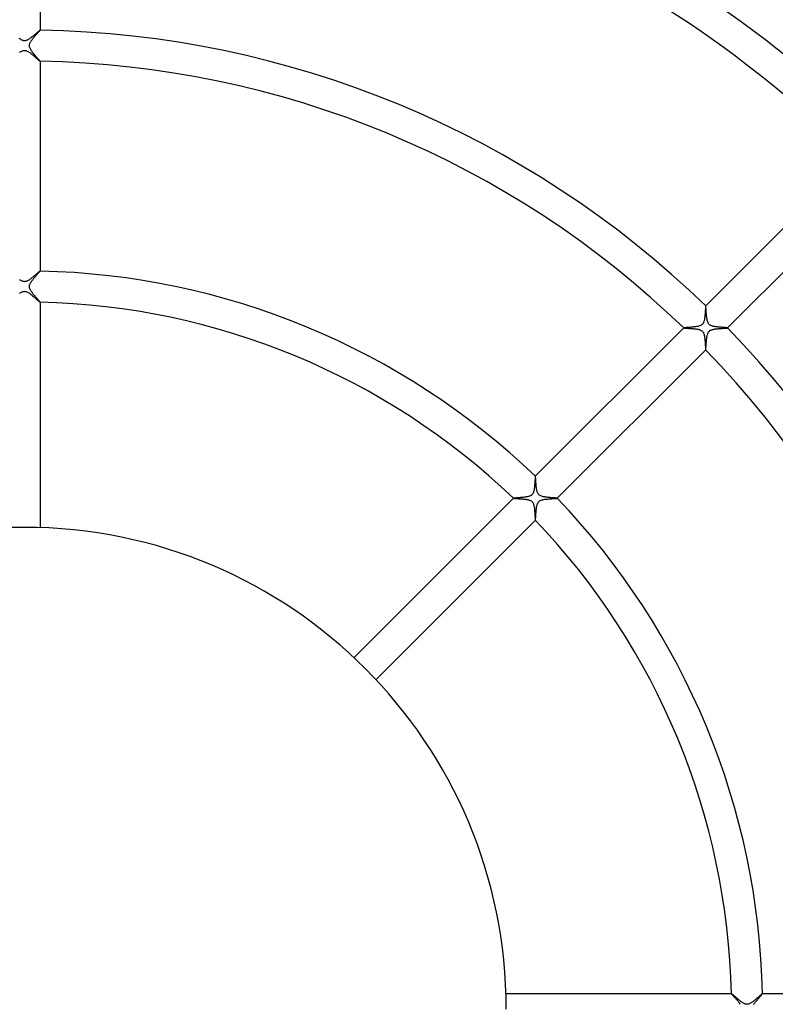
# Model space of a CAD drawing. Header units: millimetres. Extents: x -535 to 535, y -535 to 535.
# Tile 48 of 106: x -1 to 97, y 1 to 127. Entities that reach past the tile are written whole.
import ezdxf

# ---------------------------------------------------------------- set-up
doc = ezdxf.new("R2010")
doc.units = ezdxf.units.MM
doc.layers.add('HIDDEN', color=7, linetype='Continuous')
doc.layers.add('THICK', color=7, linetype='Continuous')

msp = doc.modelspace()

# ---------------------------------------------------------------- linework, layer by layer
at = {"layer": 'HIDDEN'}
for p, q in [((1.37, 125.46), (1.28, 125.38)), ((1.45, 125.53), (1.37, 125.46)), ((1.53, 125.6), (1.45, 125.53)), ((1.61, 125.67), (1.53, 125.6)), ((1.68, 125.73), (1.61, 125.67)), ((1.74, 125.78), (1.68, 125.73)), ((1.8, 125.83), (1.74, 125.78)), ((1.85, 125.88), (1.8, 125.83)), ((1.9, 125.91), (1.85, 125.88)), ((1.94, 125.94), (1.9, 125.91)), ((1.97, 125.97), (1.94, 125.94)), ((1.99, 125.98), (1.97, 125.97)), ((2, 125.98), (1.99, 125.98)), ((2, 125.98), (2, 125.98)), ((2, 125.98), (2, 125.98)), ((2, 125.98), (2, 125.98)), ((2, 125.98), (2, 125.98)), ((2, 125.98), (2, 125.98)), ((2, 125.98), (2, 125.98)), ((-0.62, 124.87), (-0.71, 124.93)), ((-0.53, 124.81), (-0.62, 124.87)), ((-0.44, 124.76), (-0.53, 124.81)), ((-0.36, 124.72), (-0.44, 124.76)), ((-0.29, 124.68), (-0.36, 124.72)), ((-0.22, 124.66), (-0.29, 124.68)), ((-0.17, 124.65), (-0.22, 124.66)), ((-0.11, 124.63), (-0.17, 124.65)), ((-0.06, 124.63), (-0.11, 124.63)), ((-0.01, 124.62), (-0.06, 124.63)), ((0.05, 124.63), (-0.01, 124.62)), ((0.1, 124.63), (0.05, 124.63)), ((0.16, 124.64), (0.1, 124.63)), ((0.22, 124.66), (0.16, 124.64)), ((0.3, 124.69), (0.22, 124.66)), ((0.37, 124.72), (0.3, 124.69)), ((0.46, 124.77), (0.37, 124.72)), ((0.54, 124.82), (0.46, 124.77)), ((0.63, 124.88), (0.54, 124.82)), ((0.72, 124.94), (0.63, 124.88)), ((0.82, 125.01), (0.72, 124.94)), ((0.91, 125.08), (0.82, 125.01)), ((1, 125.15), (0.91, 125.08)), ((1.1, 125.23), (1, 125.15)), ((1.19, 125.31), (1.1, 125.23)), ((1.28, 125.38), (1.19, 125.31)), ((-0.63, 123.12), (-0.54, 123.18)), ((-0.54, 123.18), (-0.45, 123.24)), ((-0.45, 123.24), (-0.36, 123.28)), ((-0.36, 123.28), (-0.28, 123.32)), ((-0.28, 123.32), (-0.2, 123.35)), ((-0.2, 123.35), (-0.13, 123.36)), ((-0.13, 123.36), (-0.06, 123.37)), ((-0.06, 123.37), (0.01, 123.38)), ((0.01, 123.38), (0.07, 123.37)), ((0.07, 123.37), (0.14, 123.36)), ((0.14, 123.36), (0.2, 123.35)), ((0.2, 123.35), (0.27, 123.32)), ((0.27, 123.32), (0.34, 123.29)), ((0.34, 123.29), (0.42, 123.26)), ((0.42, 123.26), (0.5, 123.21)), ((0.5, 123.21), (0.58, 123.16)), ((0.58, 123.16), (0.67, 123.1)), ((0.67, 123.1), (0.76, 123.03)), ((0.76, 123.03), (0.84, 122.96)), ((0.84, 122.96), (0.93, 122.89)), ((0.93, 122.89), (1.02, 122.82)), ((1.02, 122.82), (1.11, 122.75)), ((1.11, 122.75), (1.2, 122.67)), ((1.2, 122.67), (1.28, 122.6)), ((1.28, 122.6), (1.36, 122.53)), ((1.36, 122.53), (1.44, 122.46)), ((1.44, 122.46), (1.52, 122.39)), ((1.52, 122.39), (1.59, 122.33)), ((1.59, 122.33), (1.65, 122.27)), ((1.65, 122.27), (1.71, 122.22)), ((1.71, 122.22), (1.77, 122.17)), ((1.77, 122.17), (1.82, 122.12)), ((1.82, 122.12), (1.87, 122.08)), ((1.87, 122.08), (1.91, 122.05)), ((1.91, 122.05), (1.94, 122.02)), ((1.94, 122.02), (1.97, 122)), ((1.97, 122), (1.99, 121.99)), ((1.99, 121.99), (2, 121.98)), ((2, 121.98), (2, 121.99)), ((2, 121.99), (2, 121.99)), ((2, 121.98), (2, 121.98)), ((2, 121.98), (2, 121.98)), ((2, 121.98), (2, 121.98)), ((2, 121.98), (2, 121.98)), ((-0.55, 93.82), (-0.65, 93.88)), ((-0.46, 93.77), (-0.55, 93.82)), ((-0.38, 93.72), (-0.46, 93.77)), ((0.54, 93.82), (0.46, 93.77)), ((0.63, 93.87), (0.54, 93.82)), ((0.72, 93.93), (0.63, 93.87)), ((0.81, 94), (0.72, 93.93)), ((0.9, 94.07), (0.81, 94)), ((0.99, 94.14), (0.9, 94.07)), ((1.08, 94.21), (0.99, 94.14)), ((1.16, 94.29), (1.08, 94.21)), ((1.25, 94.36), (1.16, 94.29)), ((1.34, 94.43), (1.25, 94.36)), ((1.42, 94.5), (1.34, 94.43)), ((1.49, 94.57), (1.42, 94.5)), ((1.57, 94.63), (1.49, 94.57)), ((1.64, 94.69), (1.57, 94.63)), ((1.7, 94.74), (1.64, 94.69)), ((1.76, 94.8), (1.7, 94.74)), ((1.82, 94.84), (1.76, 94.8)), ((1.86, 94.88), (1.82, 94.84)), ((1.91, 94.92), (1.86, 94.88)), ((1.94, 94.94), (1.91, 94.92)), ((1.97, 94.96), (1.94, 94.94)), ((1.99, 94.98), (1.97, 94.96)), ((2, 94.98), (1.99, 94.98)), ((2, 94.98), (2, 94.98)), ((2, 94.98), (2, 94.98)), ((2, 94.98), (2, 94.98)), ((2, 94.98), (2, 94.98)), ((2, 94.98), (2, 94.98)), ((2, 94.98), (2, 94.98)), ((-0.3, 93.69), (-0.38, 93.72)), ((-0.23, 93.66), (-0.3, 93.69)), ((-0.17, 93.65), (-0.23, 93.66)), ((-0.12, 93.63), (-0.17, 93.65)), ((-0.06, 93.63), (-0.12, 93.63)), ((-0.01, 93.62), (-0.06, 93.63)), ((0.05, 93.63), (-0.01, 93.62)), ((0.11, 93.63), (0.05, 93.63)), ((0.17, 93.64), (0.11, 93.63)), ((0.23, 93.66), (0.17, 93.64)), ((0.3, 93.69), (0.23, 93.66)), ((0.38, 93.72), (0.3, 93.69)), ((0.46, 93.77), (0.38, 93.72)), ((-0.64, 92.12), (-0.55, 92.18)), ((-0.55, 92.18), (-0.46, 92.23)), ((-0.46, 92.23), (-0.37, 92.28)), ((-0.37, 92.28), (-0.3, 92.31)), ((-0.3, 92.31), (-0.23, 92.34)), ((-0.23, 92.34), (-0.16, 92.36)), ((-0.16, 92.36), (-0.1, 92.37)), ((-0.1, 92.37), (-0.05, 92.37)), ((-0.05, 92.37), (0.01, 92.38)), ((0.01, 92.38), (0.06, 92.37)), ((0.06, 92.37), (0.12, 92.37)), ((0.12, 92.37), (0.17, 92.35)), ((0.17, 92.35), (0.23, 92.34)), ((0.23, 92.34), (0.3, 92.31)), ((0.3, 92.31), (0.37, 92.28)), ((0.37, 92.28), (0.46, 92.23)), ((0.46, 92.23), (0.55, 92.18)), ((0.55, 92.18), (0.64, 92.12)), ((0.64, 92.12), (0.73, 92.05)), ((0.73, 92.05), (0.82, 91.99)), ((0.82, 91.99), (0.91, 91.91)), ((0.91, 91.91), (1, 91.84)), ((1, 91.84), (1.09, 91.76)), ((1.09, 91.76), (1.18, 91.68)), ((1.18, 91.68), (1.27, 91.61)), ((1.27, 91.61), (1.36, 91.53)), ((1.36, 91.53), (1.44, 91.46)), ((1.44, 91.46), (1.52, 91.39)), ((1.52, 91.39), (1.6, 91.32)), ((1.6, 91.32), (1.67, 91.25)), ((1.67, 91.25), (1.73, 91.2)), ((1.73, 91.2), (1.8, 91.14)), ((1.8, 91.14), (1.85, 91.09)), ((1.85, 91.09), (1.9, 91.05)), ((1.9, 91.05), (1.93, 91.02)), ((1.93, 91.02), (1.96, 91)), ((1.96, 91), (1.99, 90.98)), ((1.99, 90.98), (2, 90.98)), ((2, 90.98), (2, 90.98)), ((2, 90.98), (2, 90.98)), ((2, 90.98), (2, 90.98)), ((2, 90.98), (2, 90.98)), ((2, 90.98), (2, 90.98)), ((2, 90.98), (2, 90.98)), ((87.68, 90.48), (87.67, 90.5)), ((87.67, 90.5), (87.67, 90.5)), ((87.67, 90.5), (87.67, 90.5)), ((87.67, 90.5), (87.67, 90.5)), ((87.67, 90.5), (87.67, 90.5)), ((87.67, 90.5), (87.67, 90.5)), ((87.67, 90.5), (87.67, 90.5)), ((87.68, 90.45), (87.68, 90.48)), ((87.69, 90.41), (87.68, 90.45)), ((87.7, 90.35), (87.69, 90.41)), ((87.7, 90.27), (87.7, 90.35)), ((87.71, 90.18), (87.7, 90.27)), ((87.72, 90.08), (87.71, 90.18)), ((87.72, 89.97), (87.72, 90.08)), ((87.73, 89.85), (87.72, 89.97)), ((87.74, 89.73), (87.73, 89.85)), ((87.75, 89.59), (87.74, 89.73)), ((87.76, 89.46), (87.75, 89.59)), ((87.78, 89.32), (87.76, 89.46)), ((87.79, 89.18), (87.78, 89.32)), ((87.81, 89.05), (87.79, 89.18)), ((87.82, 88.92), (87.81, 89.05)), ((87.85, 88.79), (87.82, 88.92)), ((87.87, 88.66), (87.85, 88.79)), ((84.84, 87.67), (84.84, 87.67)), ((84.84, 87.67), (84.84, 87.67)), ((84.84, 87.67), (84.84, 87.67)), ((84.84, 87.67), (84.84, 87.67)), ((84.84, 87.67), (84.84, 87.67)), ((84.84, 87.67), (84.84, 87.67)), ((84.84, 87.67), (84.85, 87.66)), ((84.85, 87.66), (84.87, 87.66)), ((84.87, 87.66), (84.9, 87.66)), ((84.9, 87.66), (84.93, 87.65)), ((84.93, 87.65), (84.97, 87.65)), ((84.97, 87.65), (85.02, 87.64)), ((85.02, 87.64), (85.08, 87.64)), ((85.08, 87.64), (85.14, 87.64)), ((85.14, 87.64), (85.21, 87.63)), ((85.21, 87.63), (85.28, 87.63)), ((85.28, 87.63), (85.36, 87.62)), ((85.36, 87.62), (85.44, 87.62)), ((85.44, 87.62), (85.52, 87.61)), ((85.52, 87.61), (85.6, 87.61)), ((85.6, 87.61), (85.69, 87.6)), ((85.69, 87.6), (85.78, 87.6)), ((85.78, 87.6), (85.87, 87.59)), ((85.87, 87.59), (85.96, 87.59)), ((85.96, 87.59), (86.05, 87.58)), ((86.05, 87.58), (86.14, 87.57)), ((86.14, 87.57), (86.23, 87.56)), ((86.23, 87.56), (86.31, 87.55)), ((86.31, 87.55), (86.4, 87.54)), ((86.4, 87.54), (86.48, 87.53)), ((86.48, 87.53), (86.56, 87.52)), ((86.56, 87.52), (86.64, 87.5)), ((86.64, 87.5), (86.71, 87.49)), ((86.71, 87.49), (86.79, 87.47)), ((86.79, 87.47), (86.86, 87.45)), ((86.86, 87.45), (86.92, 87.43)), ((87.9, 88.55), (87.87, 88.66)), ((87.93, 88.44), (87.9, 88.55)), ((87.97, 88.35), (87.93, 88.44)), ((88.01, 88.27), (87.97, 88.35)), ((88.05, 88.22), (88.01, 88.27)), ((88.08, 88.16), (88.05, 88.22)), ((88.13, 88.12), (88.08, 88.16)), ((88.18, 88.07), (88.13, 88.12)), ((88.24, 88.03), (88.18, 88.07)), ((88.31, 87.99), (88.24, 88.03)), ((88.38, 87.96), (88.31, 87.99)), ((88.45, 87.93), (88.38, 87.96)), ((88.53, 87.9), (88.45, 87.93)), ((88.61, 87.88), (88.53, 87.9)), ((88.69, 87.86), (88.61, 87.88)), ((88.78, 87.85), (88.69, 87.86)), ((88.87, 87.83), (88.78, 87.85)), ((88.97, 87.82), (88.87, 87.83)), ((89.06, 87.8), (88.97, 87.82)), ((89.16, 87.79), (89.06, 87.8)), ((89.27, 87.78), (89.16, 87.79)), ((89.37, 87.77), (89.27, 87.78)), ((89.47, 87.76), (89.37, 87.77)), ((89.57, 87.76), (89.47, 87.76)), ((89.66, 87.75), (89.57, 87.76)), ((89.76, 87.74), (89.66, 87.75)), ((89.85, 87.73), (89.76, 87.74)), ((89.94, 87.73), (89.85, 87.73)), ((90.02, 87.72), (89.94, 87.73)), ((90.1, 87.72), (90.02, 87.72)), ((90.17, 87.71), (90.1, 87.72)), ((90.24, 87.71), (90.17, 87.71)), ((90.3, 87.7), (90.24, 87.71)), ((90.35, 87.69), (90.3, 87.7)), ((90.4, 87.69), (90.35, 87.69)), ((90.44, 87.69), (90.4, 87.69)), ((90.47, 87.68), (90.44, 87.69)), ((90.49, 87.68), (90.47, 87.68)), ((90.5, 87.67), (90.49, 87.68)), ((90.5, 87.67), (90.5, 87.67)), ((90.5, 87.67), (90.5, 87.67)), ((90.5, 87.67), (90.5, 87.67)), ((90.5, 87.67), (90.5, 87.67)), ((90.5, 87.67), (90.5, 87.67)), ((90.5, 87.67), (90.5, 87.67)), ((86.92, 87.43), (86.99, 87.4)), ((86.99, 87.4), (87.05, 87.37)), ((87.05, 87.37), (87.11, 87.34)), ((87.11, 87.34), (87.17, 87.3)), ((87.17, 87.3), (87.22, 87.26)), ((87.22, 87.26), (87.26, 87.22)), ((87.26, 87.22), (87.3, 87.17)), ((87.3, 87.17), (87.34, 87.12)), ((87.34, 87.12), (87.37, 87.06)), ((87.37, 87.06), (87.4, 86.99)), ((87.4, 86.99), (87.43, 86.91)), ((87.43, 86.91), (87.46, 86.82)), ((87.46, 86.82), (87.49, 86.72)), ((87.49, 86.72), (87.51, 86.62)), ((87.51, 86.62), (87.52, 86.51)), ((87.52, 86.51), (87.54, 86.4)), ((87.54, 86.4), (87.55, 86.29)), ((87.55, 86.29), (87.57, 86.18)), ((87.57, 86.18), (87.58, 86.07)), ((87.58, 86.07), (87.59, 85.95)), ((87.59, 85.95), (87.59, 85.84)), ((87.59, 85.84), (87.6, 85.73)), ((87.6, 85.73), (87.61, 85.62)), ((87.61, 85.62), (87.62, 85.51)), ((87.62, 85.51), (87.62, 85.41)), ((87.62, 85.41), (87.63, 85.32)), ((87.63, 85.32), (87.63, 85.24)), ((87.63, 85.24), (87.64, 85.16)), ((87.64, 85.16), (87.64, 85.09)), ((87.64, 85.09), (87.64, 85.03)), ((87.64, 85.03), (87.65, 84.98)), ((87.65, 84.98), (87.65, 84.93)), ((87.65, 84.93), (87.66, 84.9)), ((87.66, 84.9), (87.66, 84.87)), ((87.66, 84.87), (87.66, 84.85)), ((87.66, 84.85), (87.67, 84.84)), ((87.67, 84.84), (87.67, 84.84)), ((87.67, 84.84), (87.67, 84.84)), ((87.67, 84.84), (87.67, 84.84)), ((87.67, 84.84), (87.67, 84.84)), ((87.67, 84.84), (87.67, 84.84)), ((87.67, 84.84), (87.67, 84.84)), ((65.75, 68.57), (65.74, 68.57)), ((65.74, 68.57), (65.74, 68.57)), ((65.75, 68.56), (65.75, 68.57)), ((65.75, 68.57), (65.75, 68.57)), ((65.75, 68.57), (65.75, 68.57)), ((65.75, 68.57), (65.75, 68.57)), ((65.75, 68.57), (65.75, 68.57)), ((65.76, 68.55), (65.75, 68.56)), ((65.76, 68.53), (65.76, 68.55)), ((65.76, 68.49), (65.76, 68.53)), ((65.77, 68.45), (65.76, 68.49)), ((65.77, 68.41), (65.77, 68.45)), ((65.78, 68.35), (65.77, 68.41)), ((65.78, 68.29), (65.78, 68.35)), ((65.79, 68.23), (65.78, 68.29)), ((65.79, 68.15), (65.79, 68.23)), ((65.8, 68.08), (65.79, 68.15)), ((65.81, 67.99), (65.8, 68.08)), ((65.81, 67.91), (65.81, 67.99)), ((65.82, 67.82), (65.81, 67.91)), ((65.83, 67.72), (65.82, 67.82)), ((65.84, 67.63), (65.83, 67.72)), ((65.84, 67.53), (65.84, 67.63)), ((65.85, 67.42), (65.84, 67.53)), ((65.86, 67.32), (65.85, 67.42)), ((65.87, 67.22), (65.86, 67.32)), ((65.89, 67.12), (65.87, 67.22)), ((65.9, 67.03), (65.89, 67.12)), ((65.91, 66.93), (65.9, 67.03)), ((65.93, 66.84), (65.91, 66.93)), ((65.95, 66.75), (65.93, 66.84)), ((65.97, 66.66), (65.95, 66.75)), ((66, 66.57), (65.97, 66.66)), ((66.03, 66.48), (66, 66.57)), ((66.07, 66.39), (66.03, 66.48)), ((66.12, 66.31), (66.07, 66.39)), ((66.18, 66.23), (66.12, 66.31)), ((66.26, 66.15), (66.18, 66.23)), ((66.35, 66.09), (66.26, 66.15)), ((66.45, 66.04), (66.35, 66.09)), ((66.56, 66), (66.45, 66.04)), ((66.65, 65.97), (66.56, 66)), ((66.75, 65.95), (66.65, 65.97)), ((66.85, 65.93), (66.75, 65.95)), ((66.95, 65.91), (66.85, 65.93)), ((67.06, 65.89), (66.95, 65.91)), ((67.18, 65.88), (67.06, 65.89)), ((62.92, 65.75), (62.92, 65.75)), ((62.92, 65.75), (62.92, 65.75)), ((62.92, 65.75), (62.92, 65.75)), ((62.92, 65.75), (62.92, 65.74)), ((62.92, 65.74), (62.92, 65.74)), ((62.92, 65.74), (62.92, 65.74)), ((62.92, 65.74), (62.93, 65.74)), ((62.93, 65.74), (62.94, 65.74)), ((62.94, 65.74), (62.96, 65.73)), ((62.96, 65.73), (62.98, 65.73)), ((62.98, 65.73), (63.02, 65.73)), ((63.02, 65.73), (63.05, 65.72)), ((63.05, 65.72), (63.1, 65.72)), ((63.1, 65.72), (63.14, 65.72)), ((63.14, 65.72), (63.19, 65.72)), ((63.19, 65.72), (63.25, 65.71)), ((63.25, 65.71), (63.31, 65.71)), ((63.31, 65.71), (63.37, 65.71)), ((63.37, 65.71), (63.43, 65.7)), ((63.43, 65.7), (63.5, 65.7)), ((63.5, 65.7), (63.57, 65.69)), ((63.57, 65.69), (63.64, 65.69)), ((63.64, 65.69), (63.72, 65.69)), ((63.72, 65.69), (63.79, 65.68)), ((63.79, 65.68), (63.87, 65.68)), ((63.87, 65.68), (63.95, 65.67)), ((63.95, 65.67), (64.03, 65.66)), ((64.03, 65.66), (64.11, 65.66)), ((64.11, 65.66), (64.18, 65.65)), ((64.18, 65.65), (64.26, 65.64)), ((64.26, 65.64), (64.34, 65.64)), ((64.34, 65.64), (64.41, 65.63)), ((64.41, 65.63), (64.49, 65.62)), ((64.49, 65.62), (64.56, 65.61)), ((64.56, 65.61), (64.63, 65.6)), ((64.63, 65.6), (64.7, 65.59)), ((64.7, 65.59), (64.76, 65.57)), ((64.76, 65.57), (64.83, 65.56)), ((64.83, 65.56), (64.91, 65.54)), ((64.91, 65.54), (64.98, 65.52)), ((64.98, 65.52), (65.05, 65.49)), ((65.05, 65.49), (65.12, 65.46)), ((65.12, 65.46), (65.19, 65.42)), ((65.19, 65.42), (65.25, 65.38)), ((65.25, 65.38), (65.3, 65.34)), ((65.3, 65.34), (65.35, 65.29)), ((65.35, 65.29), (65.39, 65.23)), ((65.39, 65.23), (65.43, 65.18)), ((65.43, 65.18), (65.46, 65.11)), ((65.46, 65.11), (65.5, 65.03)), ((65.5, 65.03), (65.53, 64.93)), ((65.53, 64.93), (65.56, 64.83)), ((65.56, 64.83), (65.58, 64.71)), ((65.58, 64.71), (65.6, 64.59)), ((67.29, 65.87), (67.18, 65.88)), ((67.41, 65.85), (67.29, 65.87)), ((67.53, 65.84), (67.41, 65.85)), ((67.64, 65.83), (67.53, 65.84)), ((67.75, 65.82), (67.64, 65.83)), ((67.86, 65.82), (67.75, 65.82)), ((67.96, 65.81), (67.86, 65.82)), ((68.06, 65.8), (67.96, 65.81)), ((68.15, 65.79), (68.06, 65.8)), ((68.24, 65.79), (68.15, 65.79)), ((68.32, 65.78), (68.24, 65.79)), ((68.39, 65.78), (68.32, 65.78)), ((68.45, 65.77), (68.39, 65.78)), ((68.5, 65.76), (68.45, 65.77)), ((68.54, 65.76), (68.5, 65.76)), ((68.56, 65.75), (68.54, 65.76)), ((68.57, 65.75), (68.56, 65.75)), ((68.57, 65.74), (68.57, 65.75)), ((68.57, 65.75), (68.57, 65.75)), ((68.57, 65.75), (68.57, 65.75)), ((68.57, 65.75), (68.57, 65.75)), ((68.57, 65.75), (68.57, 65.75)), ((68.57, 65.74), (68.57, 65.74)), ((65.6, 64.59), (65.62, 64.47)), ((65.62, 64.47), (65.63, 64.35)), ((65.63, 64.35), (65.65, 64.22)), ((65.65, 64.22), (65.66, 64.1)), ((65.66, 64.1), (65.67, 63.97)), ((65.67, 63.97), (65.68, 63.84)), ((65.68, 63.84), (65.69, 63.72)), ((65.69, 63.72), (65.69, 63.6)), ((65.69, 63.6), (65.7, 63.49)), ((65.7, 63.49), (65.7, 63.38)), ((65.7, 63.38), (65.71, 63.28)), ((65.71, 63.28), (65.72, 63.19)), ((65.72, 63.19), (65.72, 63.12)), ((65.72, 63.12), (65.72, 63.05)), ((65.72, 63.05), (65.73, 63)), ((65.73, 63), (65.73, 62.96)), ((65.73, 62.96), (65.74, 62.93)), ((65.74, 62.93), (65.74, 62.92)), ((65.74, 62.92), (65.74, 62.92)), ((65.74, 62.92), (65.74, 62.92)), ((65.74, 62.92), (65.75, 62.92)), ((65.75, 62.92), (65.75, 62.92)), ((65.75, 62.92), (65.75, 62.92)), ((65.75, 62.92), (65.75, 62.92)), ((90.98, 2), (90.98, 2)), ((90.98, 2), (90.98, 2)), ((90.98, 2), (90.98, 2)), ((90.98, 2), (90.98, 2)), ((90.98, 2), (90.98, 2)), ((90.98, 2), (90.98, 2)), ((90.98, 2), (90.98, 1.99)), ((90.98, 1.99), (91, 1.97)), ((91, 1.97), (91.02, 1.94)), ((91.02, 1.94), (91.05, 1.9)), ((91.05, 1.9), (91.08, 1.86)), ((91.08, 1.86), (91.13, 1.81)), ((91.13, 1.81), (91.18, 1.76)), ((91.18, 1.76), (91.23, 1.7)), ((91.23, 1.7), (91.29, 1.63)), ((91.29, 1.63), (91.35, 1.56)), ((91.35, 1.56), (91.42, 1.48)), ((91.42, 1.48), (91.49, 1.41)), ((91.49, 1.41), (91.56, 1.32)), ((91.56, 1.32), (91.64, 1.24)), ((94.32, 1.21), (94.4, 1.3)), ((94.4, 1.3), (94.47, 1.38)), ((94.47, 1.38), (94.54, 1.46)), ((94.54, 1.46), (94.61, 1.54)), ((94.61, 1.54), (94.67, 1.61)), ((94.67, 1.61), (94.73, 1.68)), ((94.73, 1.68), (94.78, 1.75)), ((94.78, 1.75), (94.83, 1.8)), ((94.83, 1.8), (94.88, 1.86)), ((94.88, 1.86), (94.91, 1.9)), ((94.91, 1.9), (94.94, 1.94)), ((94.94, 1.94), (94.96, 1.97)), ((94.96, 1.97), (94.97, 1.99)), ((94.97, 1.99), (94.98, 2)), ((94.98, 2), (94.98, 2)), ((94.98, 2), (94.98, 2)), ((94.98, 2), (94.98, 2)), ((94.98, 2), (94.98, 2)), ((94.98, 2), (94.98, 2)), ((94.98, 2), (94.98, 2)), ((91.64, 1.24), (91.71, 1.15)), ((91.71, 1.15), (91.79, 1.06)), ((91.79, 1.06), (91.86, 0.97)), ((91.86, 0.97), (91.93, 0.88)), ((91.93, 0.88), (92, 0.79)), ((92, 0.79), (92.07, 0.7)), ((92.07, 0.7), (92.13, 0.62)), ((93.84, 0.58), (93.9, 0.67)), ((93.9, 0.67), (93.96, 0.76)), ((93.96, 0.76), (94.03, 0.85)), ((94.03, 0.85), (94.1, 0.94)), ((94.1, 0.94), (94.18, 1.03)), ((94.18, 1.03), (94.25, 1.12)), ((94.25, 1.12), (94.32, 1.21))]:
    msp.add_line(p, q, dxfattribs=at)
at = {"layer": 'THICK'}
for p, q in [((2, 152.99), (2, 125.98)), ((1.52, 125.42), (1.57, 125.48)), ((1.57, 125.48), (1.63, 125.54)), ((1.63, 125.54), (1.68, 125.6)), ((1.68, 125.6), (1.73, 125.66)), ((1.73, 125.66), (1.78, 125.71)), ((1.78, 125.71), (1.82, 125.76)), ((1.82, 125.76), (1.86, 125.8)), ((1.86, 125.8), (1.9, 125.85)), ((1.9, 125.85), (1.93, 125.88)), ((1.93, 125.88), (1.95, 125.91)), ((1.95, 125.91), (1.97, 125.94)), ((1.97, 125.94), (1.99, 125.96)), ((1.99, 125.96), (2, 125.97)), ((2, 125.97), (2, 125.98)), ((0.64, 124.14), (0.65, 124.2)), ((0.65, 124.2), (0.68, 124.26)), ((0.68, 124.26), (0.7, 124.33)), ((0.7, 124.33), (0.74, 124.4)), ((0.74, 124.4), (0.78, 124.47)), ((0.78, 124.47), (0.82, 124.54)), ((0.82, 124.54), (0.87, 124.62)), ((0.87, 124.62), (0.92, 124.69)), ((0.92, 124.69), (0.98, 124.77)), ((0.98, 124.77), (1.03, 124.84)), ((1.03, 124.84), (1.09, 124.92)), ((1.09, 124.92), (1.15, 124.99)), ((1.15, 124.99), (1.21, 125.06)), ((1.21, 125.06), (1.28, 125.14)), ((1.28, 125.14), (1.34, 125.21)), ((1.34, 125.21), (1.4, 125.28)), ((1.4, 125.28), (1.46, 125.35)), ((1.46, 125.35), (1.52, 125.42)), ((0.63, 124.08), (0.64, 124.14)), ((0.63, 124.02), (0.63, 124.08)), ((0.63, 123.97), (0.63, 124.02)), ((0.63, 123.91), (0.63, 123.97)), ((0.64, 123.86), (0.63, 123.91)), ((0.65, 123.8), (0.64, 123.86)), ((0.68, 123.73), (0.65, 123.8)), ((0.71, 123.65), (0.68, 123.73)), ((0.75, 123.57), (0.71, 123.65)), ((0.8, 123.48), (0.75, 123.57)), ((0.86, 123.38), (0.8, 123.48)), ((0.93, 123.29), (0.86, 123.38)), ((1, 123.19), (0.93, 123.29)), ((1.08, 123.09), (1, 123.19)), ((1.16, 122.99), (1.08, 123.09)), ((1.24, 122.89), (1.16, 122.99)), ((1.32, 122.79), (1.24, 122.89)), ((1.4, 122.7), (1.32, 122.79)), ((1.48, 122.6), (1.4, 122.7)), ((1.56, 122.51), (1.48, 122.6)), ((1.63, 122.43), (1.56, 122.51)), ((1.7, 122.35), (1.63, 122.43)), ((1.77, 122.28), (1.7, 122.35)), ((1.82, 122.21), (1.77, 122.28)), ((1.88, 122.15), (1.82, 122.21)), ((1.92, 122.1), (1.88, 122.15)), ((1.95, 122.06), (1.92, 122.1)), ((1.98, 122.02), (1.95, 122.06)), ((1.99, 122), (1.98, 122.02)), ((2, 121.99), (1.99, 122)), ((2, 121.99), (2, 94.98)), ((87.67, 90.5), (106.77, 109.59)), ((109.59, 106.77), (90.5, 87.67)), ((0.94, 93.71), (0.99, 93.78)), ((0.99, 93.78), (1.05, 93.86)), ((1.05, 93.86), (1.1, 93.93)), ((1.1, 93.93), (1.16, 94)), ((1.16, 94), (1.22, 94.07)), ((1.22, 94.07), (1.28, 94.14)), ((1.28, 94.14), (1.34, 94.21)), ((1.34, 94.21), (1.4, 94.28)), ((1.4, 94.28), (1.46, 94.35)), ((1.46, 94.35), (1.52, 94.42)), ((1.52, 94.42), (1.58, 94.48)), ((1.58, 94.48), (1.63, 94.54)), ((1.63, 94.54), (1.68, 94.6)), ((1.68, 94.6), (1.73, 94.66)), ((1.73, 94.66), (1.78, 94.71)), ((1.78, 94.71), (1.82, 94.76)), ((1.82, 94.76), (1.86, 94.8)), ((1.86, 94.8), (1.9, 94.84)), ((1.9, 94.84), (1.93, 94.88)), ((1.93, 94.88), (1.95, 94.91)), ((1.95, 94.91), (1.97, 94.93)), ((1.97, 94.93), (1.99, 94.95)), ((1.99, 94.95), (2, 94.97)), ((2, 94.97), (2, 94.98)), ((0.62, 92.98), (0.63, 93.06)), ((0.63, 92.91), (0.62, 92.98)), ((0.63, 93.06), (0.64, 93.14)), ((0.65, 92.83), (0.63, 92.91)), ((0.64, 93.14), (0.66, 93.22)), ((0.67, 92.75), (0.65, 92.83)), ((0.66, 93.22), (0.69, 93.29)), ((0.7, 92.68), (0.67, 92.75)), ((0.69, 93.29), (0.72, 93.36)), ((0.73, 92.61), (0.7, 92.68)), ((0.72, 93.36), (0.76, 93.43)), ((0.77, 92.53), (0.73, 92.61)), ((0.76, 93.43), (0.8, 93.5)), ((0.82, 92.46), (0.77, 92.53)), ((0.8, 93.5), (0.84, 93.57)), ((0.84, 93.57), (0.89, 93.64)), ((0.89, 93.64), (0.94, 93.71)), ((0.87, 92.38), (0.82, 92.46)), ((0.92, 92.3), (0.87, 92.38)), ((0.97, 92.23), (0.92, 92.3)), ((1.03, 92.15), (0.97, 92.23)), ((1.09, 92.07), (1.03, 92.15)), ((1.16, 91.99), (1.09, 92.07)), ((1.22, 91.91), (1.16, 91.99)), ((1.28, 91.84), (1.22, 91.91)), ((1.35, 91.76), (1.28, 91.84)), ((1.41, 91.69), (1.35, 91.76)), ((1.47, 91.61), (1.41, 91.69)), ((1.53, 91.54), (1.47, 91.61)), ((1.59, 91.47), (1.53, 91.54)), ((1.65, 91.41), (1.59, 91.47)), ((1.7, 91.35), (1.65, 91.41)), ((1.76, 91.29), (1.7, 91.35)), ((1.8, 91.23), (1.76, 91.29)), ((1.85, 91.18), (1.8, 91.23)), ((1.88, 91.13), (1.85, 91.18)), ((1.92, 91.09), (1.88, 91.13)), ((1.95, 91.06), (1.92, 91.09)), ((1.97, 91.03), (1.95, 91.06)), ((1.99, 91.01), (1.97, 91.03)), ((2, 90.99), (1.99, 91.01)), ((2, 90.98), (2, 90.99)), ((2, 90.98), (2, 61.97)), ((87.63, 90.03), (87.62, 89.97)), ((87.62, 89.97), (87.62, 89.9)), ((87.64, 90.21), (87.63, 90.16)), ((87.63, 90.16), (87.63, 90.1)), ((87.63, 90.1), (87.63, 90.03)), ((87.65, 90.36), (87.64, 90.31)), ((87.64, 90.31), (87.64, 90.27)), ((87.64, 90.27), (87.64, 90.21)), ((87.66, 90.46), (87.65, 90.43)), ((87.65, 90.43), (87.65, 90.4)), ((87.65, 90.4), (87.65, 90.36)), ((87.67, 90.5), (87.66, 90.49)), ((87.66, 90.49), (87.66, 90.48)), ((87.66, 90.48), (87.66, 90.46)), ((87.51, 88.76), (87.5, 88.69)), ((87.52, 88.83), (87.51, 88.76)), ((87.53, 88.9), (87.52, 88.83)), ((87.54, 88.98), (87.53, 88.9)), ((87.55, 89.05), (87.54, 88.98)), ((87.56, 89.13), (87.55, 89.05)), ((87.57, 89.2), (87.56, 89.13)), ((87.58, 89.36), (87.57, 89.28)), ((87.57, 89.28), (87.57, 89.2)), ((87.59, 89.44), (87.58, 89.36)), ((87.6, 89.6), (87.59, 89.52)), ((87.59, 89.52), (87.59, 89.44)), ((87.61, 89.75), (87.6, 89.68)), ((87.6, 89.68), (87.6, 89.6)), ((87.62, 89.9), (87.61, 89.83)), ((87.61, 89.83), (87.61, 89.75)), ((65.74, 68.57), (84.84, 87.67)), ((84.85, 87.68), (84.84, 87.67)), ((84.87, 87.68), (84.85, 87.68)), ((84.9, 87.68), (84.87, 87.68)), ((84.94, 87.69), (84.9, 87.68)), ((84.99, 87.69), (84.94, 87.69)), ((85.04, 87.7), (84.99, 87.69)), ((85.11, 87.7), (85.04, 87.7)), ((85.18, 87.71), (85.11, 87.7)), ((85.26, 87.72), (85.18, 87.71)), ((85.35, 87.72), (85.26, 87.72)), ((85.45, 87.73), (85.35, 87.72)), ((85.55, 87.74), (85.45, 87.73)), ((85.66, 87.74), (85.55, 87.74)), ((85.77, 87.75), (85.66, 87.74)), ((85.89, 87.76), (85.77, 87.75)), ((86.01, 87.77), (85.89, 87.76)), ((86.13, 87.79), (86.01, 87.77)), ((86.25, 87.8), (86.13, 87.79)), ((86.37, 87.81), (86.25, 87.8)), ((86.48, 87.83), (86.37, 87.81)), ((86.59, 87.85), (86.48, 87.83)), ((86.69, 87.87), (86.59, 87.85)), ((86.79, 87.89), (86.69, 87.87)), ((86.89, 87.92), (86.79, 87.89)), ((86.99, 87.96), (86.89, 87.92)), ((87.08, 88), (86.99, 87.96)), ((87.15, 88.05), (87.08, 88)), ((87.22, 88.1), (87.15, 88.05)), ((87.27, 88.16), (87.22, 88.1)), ((87.32, 88.23), (87.27, 88.16)), ((87.37, 88.31), (87.32, 88.23)), ((87.41, 88.39), (87.37, 88.31)), ((87.44, 88.48), (87.41, 88.39)), ((87.46, 88.56), (87.44, 88.48)), ((87.48, 88.63), (87.46, 88.56)), ((87.5, 88.69), (87.48, 88.63)), ((88.45, 87.43), (88.53, 87.46)), ((88.53, 87.46), (88.62, 87.48)), ((88.62, 87.48), (88.7, 87.5)), ((88.7, 87.5), (88.79, 87.51)), ((88.79, 87.51), (88.87, 87.53)), ((88.87, 87.53), (88.96, 87.54)), ((88.96, 87.54), (89.06, 87.55)), ((89.06, 87.55), (89.15, 87.56)), ((89.15, 87.56), (89.25, 87.57)), ((89.25, 87.57), (89.34, 87.58)), ((89.34, 87.58), (89.44, 87.59)), ((89.44, 87.59), (89.53, 87.59)), ((89.53, 87.59), (89.63, 87.6)), ((89.63, 87.6), (89.72, 87.61)), ((89.72, 87.61), (89.8, 87.61)), ((89.8, 87.61), (89.89, 87.62)), ((89.89, 87.62), (89.97, 87.62)), ((89.97, 87.62), (90.04, 87.63)), ((90.04, 87.63), (90.11, 87.63)), ((90.11, 87.63), (90.18, 87.64)), ((90.18, 87.64), (90.24, 87.64)), ((90.24, 87.64), (90.29, 87.64)), ((90.29, 87.64), (90.34, 87.65)), ((90.34, 87.65), (90.39, 87.65)), ((90.39, 87.65), (90.42, 87.65)), ((90.42, 87.65), (90.45, 87.66)), ((90.45, 87.66), (90.47, 87.66)), ((90.47, 87.66), (90.49, 87.66)), ((90.49, 87.66), (90.5, 87.67)), ((87.78, 86.09), (87.79, 86.21)), ((87.79, 86.21), (87.81, 86.32)), ((87.81, 86.32), (87.82, 86.43)), ((87.82, 86.43), (87.84, 86.53)), ((87.84, 86.53), (87.86, 86.63)), ((87.86, 86.63), (87.88, 86.73)), ((87.88, 86.73), (87.9, 86.83)), ((87.9, 86.83), (87.93, 86.92)), ((87.93, 86.92), (87.97, 87.01)), ((87.97, 87.01), (88.01, 87.09)), ((88.01, 87.09), (88.05, 87.16)), ((88.05, 87.16), (88.1, 87.22)), ((88.1, 87.22), (88.16, 87.27)), ((88.16, 87.27), (88.22, 87.32)), ((88.22, 87.32), (88.29, 87.36)), ((88.29, 87.36), (88.37, 87.4)), ((88.37, 87.4), (88.45, 87.43)), ((87.68, 84.88), (87.69, 84.93)), ((87.69, 84.98), (87.7, 85.05)), ((87.69, 84.93), (87.69, 84.98)), ((87.7, 85.05), (87.71, 85.13)), ((87.71, 85.21), (87.72, 85.31)), ((87.71, 85.13), (87.71, 85.21)), ((87.72, 85.31), (87.73, 85.41)), ((87.73, 85.52), (87.74, 85.63)), ((87.73, 85.41), (87.73, 85.52)), ((87.74, 85.63), (87.75, 85.74)), ((87.75, 85.74), (87.76, 85.86)), ((87.76, 85.86), (87.77, 85.98)), ((87.77, 85.98), (87.78, 86.09)), ((87.67, 84.84), (68.57, 65.74)), ((87.67, 84.84), (87.68, 84.86)), ((87.68, 84.86), (87.68, 84.88)), ((65.73, 68.48), (65.72, 68.42)), ((65.74, 68.56), (65.73, 68.53)), ((65.73, 68.53), (65.73, 68.48)), ((65.74, 68.57), (65.74, 68.56)), ((65.64, 67.25), (65.63, 67.13)), ((65.65, 67.37), (65.64, 67.25)), ((65.66, 67.49), (65.65, 67.37)), ((65.67, 67.61), (65.66, 67.49)), ((65.68, 67.73), (65.67, 67.61)), ((65.69, 67.85), (65.68, 67.73)), ((65.7, 68.07), (65.69, 67.96)), ((65.69, 67.96), (65.69, 67.85)), ((65.71, 68.17), (65.7, 68.07)), ((65.72, 68.35), (65.71, 68.26)), ((65.71, 68.26), (65.71, 68.17)), ((65.72, 68.42), (65.72, 68.35)), ((64.45, 65.89), (64.35, 65.88)), ((64.55, 65.91), (64.45, 65.89)), ((64.65, 65.92), (64.55, 65.91)), ((64.75, 65.94), (64.65, 65.92)), ((64.84, 65.96), (64.75, 65.94)), ((64.92, 65.99), (64.84, 65.96)), ((65.01, 66.01), (64.92, 65.99)), ((65.08, 66.04), (65.01, 66.01)), ((65.13, 66.07), (65.08, 66.04)), ((65.19, 66.1), (65.13, 66.07)), ((65.23, 66.13), (65.19, 66.1)), ((65.27, 66.16), (65.23, 66.13)), ((65.31, 66.19), (65.27, 66.16)), ((65.34, 66.23), (65.31, 66.19)), ((65.38, 66.27), (65.34, 66.23)), ((65.41, 66.31), (65.38, 66.27)), ((65.44, 66.37), (65.41, 66.31)), ((65.47, 66.43), (65.44, 66.37)), ((65.5, 66.5), (65.47, 66.43)), ((65.53, 66.59), (65.5, 66.5)), ((65.56, 66.69), (65.53, 66.59)), ((65.58, 66.79), (65.56, 66.69)), ((65.6, 66.9), (65.58, 66.79)), ((65.61, 67.01), (65.6, 66.9)), ((65.63, 67.13), (65.61, 67.01)), ((42.4, 45.23), (62.92, 65.75)), ((62.93, 65.75), (62.92, 65.75)), ((62.94, 65.76), (62.93, 65.75)), ((62.97, 65.76), (62.94, 65.76)), ((63.01, 65.76), (62.97, 65.76)), ((63.05, 65.77), (63.01, 65.76)), ((63.1, 65.77), (63.05, 65.77)), ((63.16, 65.78), (63.1, 65.77)), ((63.23, 65.78), (63.16, 65.78)), ((63.3, 65.79), (63.23, 65.78)), ((63.38, 65.8), (63.3, 65.79)), ((63.46, 65.8), (63.38, 65.8)), ((63.55, 65.81), (63.46, 65.8)), ((63.64, 65.81), (63.55, 65.81)), ((63.74, 65.82), (63.64, 65.81)), ((63.84, 65.83), (63.74, 65.82)), ((63.94, 65.84), (63.84, 65.83)), ((64.04, 65.85), (63.94, 65.84)), ((64.14, 65.86), (64.04, 65.85)), ((64.25, 65.87), (64.14, 65.86)), ((64.35, 65.88), (64.25, 65.87)), ((65.91, 64.6), (65.93, 64.67)), ((65.93, 64.67), (65.94, 64.75)), ((65.94, 64.75), (65.96, 64.82)), ((65.96, 64.82), (65.98, 64.91)), ((65.98, 64.91), (66.01, 65)), ((66.01, 65), (66.05, 65.1)), ((66.05, 65.1), (66.1, 65.19)), ((66.1, 65.19), (66.16, 65.27)), ((66.16, 65.27), (66.22, 65.34)), ((66.22, 65.34), (66.3, 65.4)), ((66.3, 65.4), (66.38, 65.45)), ((66.38, 65.45), (66.49, 65.49)), ((66.49, 65.49), (66.6, 65.53)), ((66.6, 65.53), (66.71, 65.56)), ((66.71, 65.56), (66.83, 65.59)), ((66.83, 65.59), (66.95, 65.61)), ((66.95, 65.61), (67.07, 65.62)), ((67.07, 65.62), (67.2, 65.64)), ((67.2, 65.64), (67.34, 65.65)), ((67.34, 65.65), (67.47, 65.66)), ((67.47, 65.66), (67.6, 65.67)), ((67.6, 65.67), (67.73, 65.68)), ((67.73, 65.68), (67.86, 65.69)), ((67.86, 65.69), (67.98, 65.7)), ((67.98, 65.7), (68.09, 65.7)), ((68.09, 65.7), (68.19, 65.71)), ((68.19, 65.71), (68.28, 65.71)), ((68.28, 65.71), (68.37, 65.72)), ((68.37, 65.72), (68.43, 65.72)), ((68.43, 65.72), (68.49, 65.73)), ((68.49, 65.73), (68.53, 65.73)), ((68.53, 65.73), (68.56, 65.74)), ((68.56, 65.74), (68.57, 65.74)), ((65.79, 63.34), (65.8, 63.41)), ((65.8, 63.49), (65.81, 63.57)), ((65.8, 63.41), (65.8, 63.49)), ((65.81, 63.57), (65.82, 63.65)), ((65.82, 63.73), (65.83, 63.82)), ((65.82, 63.65), (65.82, 63.73)), ((65.83, 63.82), (65.84, 63.91)), ((65.84, 64), (65.85, 64.09)), ((65.84, 63.91), (65.84, 64)), ((65.85, 64.09), (65.86, 64.18)), ((65.86, 64.18), (65.87, 64.26)), ((65.87, 64.26), (65.88, 64.35)), ((65.88, 64.35), (65.89, 64.43)), ((65.89, 64.43), (65.9, 64.52)), ((65.9, 64.52), (65.91, 64.6)), ((65.75, 62.92), (45.23, 42.4)), ((65.75, 62.93), (65.76, 62.94)), ((65.75, 62.92), (65.75, 62.93)), ((65.76, 63), (65.77, 63.04)), ((65.76, 62.97), (65.76, 63)), ((65.76, 62.94), (65.76, 62.97)), ((65.77, 63.09), (65.78, 63.15)), ((65.77, 63.04), (65.77, 63.09)), ((65.78, 63.2), (65.79, 63.27)), ((65.78, 63.15), (65.78, 63.2)), ((65.79, 63.27), (65.79, 63.34)), ((61.97, 2), (90.98, 2)), ((90.99, 2), (90.98, 2)), ((91, 1.99), (90.99, 2)), ((91.02, 1.97), (91, 1.99)), ((91.05, 1.95), (91.02, 1.97)), ((91.08, 1.93), (91.05, 1.95)), ((91.12, 1.9), (91.08, 1.93)), ((91.16, 1.86), (91.12, 1.9)), ((91.2, 1.83), (91.16, 1.86)), ((91.25, 1.78), (91.2, 1.83)), ((91.31, 1.74), (91.25, 1.78)), ((91.36, 1.69), (91.31, 1.74)), ((91.42, 1.64), (91.36, 1.69)), ((91.49, 1.58), (91.42, 1.64)), ((91.55, 1.53), (91.49, 1.58)), ((91.62, 1.47), (91.55, 1.53)), ((91.69, 1.41), (91.62, 1.47)), ((91.76, 1.35), (91.69, 1.41)), ((91.83, 1.29), (91.76, 1.35)), ((91.9, 1.23), (91.83, 1.29)), ((94.16, 1.29), (94.08, 1.23)), ((94.23, 1.36), (94.16, 1.29)), ((94.3, 1.42), (94.23, 1.36)), ((94.37, 1.48), (94.3, 1.42)), ((94.44, 1.54), (94.37, 1.48)), ((94.51, 1.6), (94.44, 1.54)), ((94.57, 1.66), (94.51, 1.6)), ((94.63, 1.71), (94.57, 1.66)), ((94.69, 1.76), (94.63, 1.71)), ((94.74, 1.81), (94.69, 1.76)), ((94.79, 1.85), (94.74, 1.81)), ((94.83, 1.89), (94.79, 1.85)), ((94.87, 1.92), (94.83, 1.89)), ((94.9, 1.95), (94.87, 1.92)), ((94.93, 1.97), (94.9, 1.95)), ((94.95, 1.99), (94.93, 1.97)), ((94.97, 2), (94.95, 1.99)), ((94.98, 2), (94.97, 2)), ((94.98, 2), (121.99, 2)), ((91.97, 1.17), (91.9, 1.23)), ((92.05, 1.11), (91.97, 1.17)), ((92.12, 1.06), (92.05, 1.11)), ((92.19, 1), (92.12, 1.06)), ((92.26, 0.95), (92.19, 1)), ((92.33, 0.9), (92.26, 0.95)), ((92.4, 0.86), (92.33, 0.9)), ((92.47, 0.81), (92.4, 0.86)), ((92.54, 0.77), (92.47, 0.81)), ((92.61, 0.73), (92.54, 0.77)), ((92.69, 0.69), (92.61, 0.73)), ((92.77, 0.66), (92.69, 0.69)), ((92.85, 0.64), (92.77, 0.66)), ((92.93, 0.63), (92.85, 0.64)), ((93.02, 0.62), (92.93, 0.63)), ((93.1, 0.63), (93.02, 0.62)), ((93.18, 0.65), (93.1, 0.63)), ((93.26, 0.68), (93.18, 0.65)), ((93.34, 0.71), (93.26, 0.68)), ((93.42, 0.75), (93.34, 0.71)), ((93.5, 0.79), (93.42, 0.75)), ((93.57, 0.84), (93.5, 0.79)), ((93.64, 0.89), (93.57, 0.84)), ((93.72, 0.94), (93.64, 0.89)), ((93.79, 0.99), (93.72, 0.94)), ((93.86, 1.05), (93.79, 0.99)), ((93.93, 1.11), (93.86, 1.05)), ((94.01, 1.17), (93.93, 1.11)), ((94.08, 1.23), (94.01, 1.17))]:
    msp.add_line(p, q, dxfattribs=at)
for radius, start, end in [(157, 45.729, 89.271), (153, 45.748, 89.2519), (126, 45.9084, 89.0917), (122, 45.9382, 89.0619), (95, 46.2048, 88.7952), (91, 46.2577, 88.7422), (126, 0.9084, 44.0916), (122, 0.9382, 44.0618), (95, 1.2048, 43.7952), (91, 1.2578, 43.7422), (62, 0, 180)]:
    msp.add_arc((0, 0), radius, start, end, dxfattribs=at)

doc.saveas('drawing.dxf')
